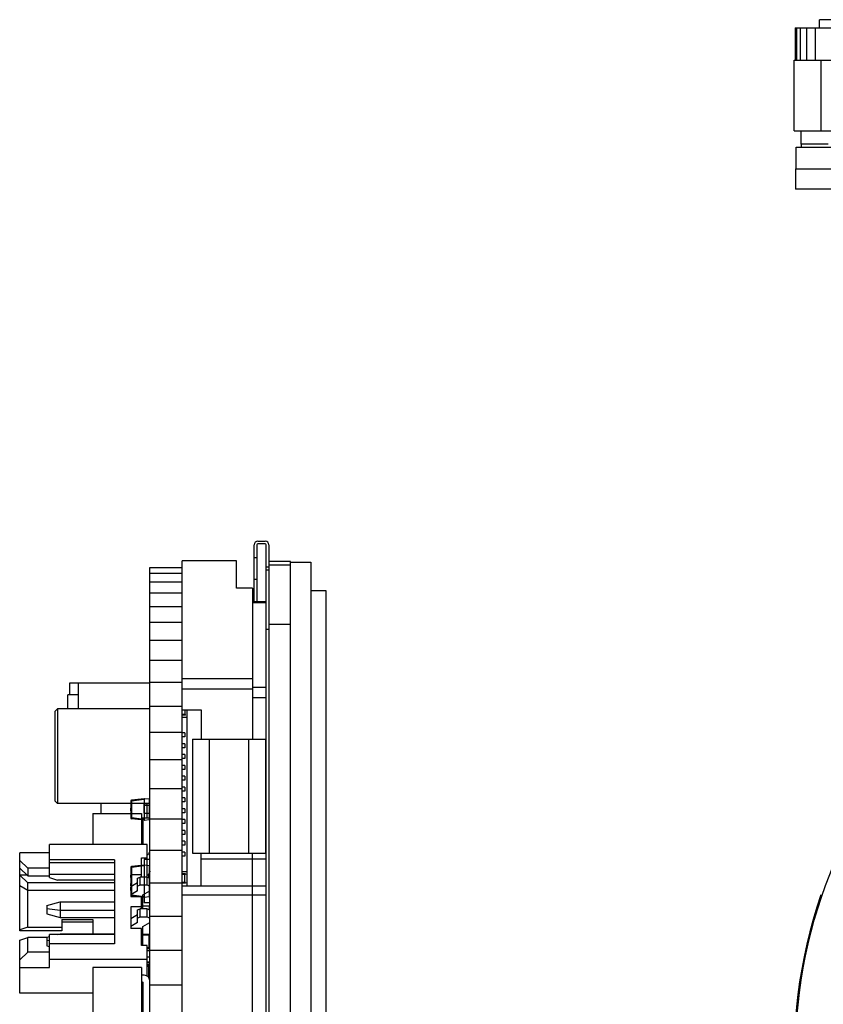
# Model space of a CAD drawing. Header units: inches. Extents: x 13 to 158, y -30 to 56.
# Tile 2 of 84: x 13 to 42, y 15 to 52. Entities that reach past the tile are written whole.
import ezdxf

# ---------------------------------------------------------------- set-up
doc = ezdxf.new("R2010")
doc.units = ezdxf.units.IN
doc.header["$LTSCALE"] = 1.21
doc.header["$MEASUREMENT"] = 0
doc.layers.get('0').update_dxf_attribs({"linetype": 'CONTINUOUS'})

msp = doc.modelspace()

# ---------------------------------------------------------------- linework, layer by layer
at = {"color": 6, "linetype": 'Continuous'}
for p, q in [((42.327, 51.207), (42.327, 51.507)), ((42.827, 51.507), (42.327, 51.507)), ((14.656, 26.583), (14.656, 27.024)), ((14.656, 27.024), (17.606, 27.024)), ((14.981, 26.074), (14.981, 27.024)), ((14.581, 26.074), (14.581, 26.583)), ((14.981, 26.583), (14.581, 26.583)), ((14.106, 25.974), (14.206, 26.074)), ((14.106, 25.974), (14.106, 22.674)), ((14.206, 26.074), (14.206, 22.574)), ((17.606, 26.074), (14.206, 26.074)), ((14.106, 22.674), (14.206, 22.574)), ((17.606, 22.574), (14.206, 22.574)), ((15.806, 22.574), (15.806, 22.211)), ((16.906, 22.666), (16.906, 22.381)), ((16.932, 22.666), (16.906, 22.666)), ((16.907, 22.666), (16.907, 22.403)), ((17.396, 22.752), (16.932, 22.695)), ((17.396, 22.722), (16.932, 22.666)), ((16.932, 22.695), (16.932, 22.666)), ((16.932, 22.666), (16.932, 22.041)), ((17.586, 22.729), (17.396, 22.752)), ((17.396, 22.722), (17.396, 21.984)), ((17.406, 22.223), (17.406, 22.574)), ((17.501, 22.574), (17.501, 22.029)), ((17.586, 22.729), (17.586, 21.978)), ((15.506, 22.211), (15.506, 21.062)), ((15.506, 22.211), (17.306, 22.211)), ((16.906, 22.403), (16.907, 22.403)), ((16.907, 22.402), (16.906, 22.402)), ((16.906, 22.387), (16.907, 22.387)), ((16.906, 22.386), (16.907, 22.386)), ((16.906, 22.385), (16.907, 22.385)), ((16.906, 22.326), (16.906, 22.381)), ((16.907, 22.381), (16.906, 22.381)), ((16.907, 22.381), (16.906, 22.381)), ((16.907, 22.38), (16.906, 22.38)), ((16.907, 22.375), (16.906, 22.375)), ((16.907, 22.374), (16.906, 22.374)), ((16.907, 22.37), (16.906, 22.37)), ((16.907, 22.366), (16.906, 22.366)), ((16.906, 22.366), (16.907, 22.366)), ((16.906, 22.354), (16.907, 22.354)), ((16.906, 22.354), (16.907, 22.354)), ((16.906, 22.353), (16.907, 22.353)), ((16.906, 22.353), (16.907, 22.353)), ((16.907, 22.352), (16.906, 22.352)), ((16.907, 22.35), (16.906, 22.35)), ((16.906, 22.348), (16.907, 22.348)), ((16.907, 22.347), (16.906, 22.347)), ((16.907, 22.347), (16.906, 22.347)), ((16.907, 22.345), (16.906, 22.345)), ((16.907, 22.341), (16.906, 22.341)), ((16.906, 22.333), (16.907, 22.333)), ((16.907, 22.331), (16.906, 22.331)), ((16.907, 22.33), (16.906, 22.33)), ((16.907, 22.327), (16.906, 22.327)), ((16.907, 22.327), (16.906, 22.327)), ((16.906, 22.326), (16.906, 22.041)), ((16.906, 22.326), (16.907, 22.326)), ((16.907, 22.323), (16.906, 22.323)), ((16.907, 22.32), (16.906, 22.32)), ((16.907, 22.305), (16.906, 22.305)), ((16.907, 22.303), (16.906, 22.303)), ((16.907, 22.303), (16.907, 22.403)), ((16.907, 22.303), (16.907, 22.041)), ((17.306, 22.211), (17.306, 21.062)), ((17.406, 22.52), (17.501, 22.52)), ((17.606, 22.503), (17.406, 22.503)), ((17.406, 22.223), (17.406, 22.203)), ((17.406, 22.223), (17.501, 22.223)), ((17.606, 22.203), (17.406, 22.203)), ((16.932, 22.041), (16.906, 22.041)), ((17.396, 21.984), (16.932, 22.041)), ((16.932, 22.012), (16.932, 22.041)), ((17.396, 21.955), (16.932, 22.012)), ((17.306, 22.045), (17.501, 22.045)), ((17.306, 21.876), (17.356, 21.876)), ((17.332, 21.601), (17.332, 21.906)), ((17.356, 21.906), (17.332, 21.906)), ((17.356, 22.029), (17.356, 21.062)), ((17.606, 22.029), (17.356, 22.029)), ((17.396, 21.955), (17.586, 21.978)), ((17.356, 21.632), (17.306, 21.632)), ((17.332, 21.601), (17.356, 21.601)), ((17.306, 21.439), (17.356, 21.439)), ((17.306, 21.093), (17.356, 21.093)), ((12.806, 17.871), (12.806, 20.755)), ((13.906, 20.755), (12.806, 20.755)), ((13.906, 19.847), (13.906, 21.062)), ((17.506, 21.062), (13.906, 21.062)), ((17.506, 19.556), (17.506, 21.062)), ((12.806, 20.473), (13.106, 20.191)), ((16.306, 20.499), (13.906, 20.499)), ((13.906, 20.396), (16.306, 20.396)), ((16.306, 20.499), (16.306, 17.398)), ((17.306, 19.857), (17.306, 20.569)), ((17.306, 20.569), (17.506, 20.569)), ((17.406, 20.504), (17.406, 20.301)), ((17.606, 20.504), (17.406, 20.504)), ((13.106, 19.9), (12.806, 20.182)), ((13.106, 20.191), (13.106, 19.9)), ((13.906, 20.191), (13.106, 20.191)), ((16.906, 20.216), (16.906, 19.935)), ((16.932, 20.216), (16.906, 20.216)), ((16.907, 20.216), (16.907, 19.966)), ((17.396, 20.302), (16.932, 20.245)), ((17.396, 20.272), (16.932, 20.216)), ((16.932, 20.245), (16.932, 20.216)), ((16.932, 20.216), (16.932, 19.191)), ((17.586, 20.279), (17.396, 20.302)), ((17.396, 20.272), (17.396, 19.135)), ((17.586, 20.279), (17.586, 19.128)), ((17.606, 20.254), (17.586, 20.254)), ((12.806, 19.926), (13.106, 19.644)), ((13.079, 19.926), (12.806, 19.926)), ((13.106, 19.9), (13.906, 19.9)), ((13.106, 18.007), (13.106, 19.644)), ((16.306, 19.644), (13.106, 19.644)), ((16.306, 19.95), (13.906, 19.95)), ((13.906, 19.847), (14.206, 19.745)), ((16.306, 19.745), (14.206, 19.745)), ((16.907, 19.966), (16.906, 19.966)), ((16.906, 19.935), (16.906, 19.136)), ((17.306, 19.935), (16.906, 19.935)), ((16.906, 19.931), (16.907, 19.931)), ((16.906, 19.903), (16.907, 19.903)), ((16.907, 19.894), (16.906, 19.894)), ((16.907, 19.89), (16.906, 19.89)), ((16.907, 19.876), (16.906, 19.876)), ((16.907, 19.85), (16.906, 19.85)), ((16.907, 19.847), (16.906, 19.847)), ((16.906, 19.835), (16.907, 19.835)), ((16.907, 19.805), (16.906, 19.805)), ((16.906, 19.765), (16.907, 19.765)), ((16.907, 19.735), (16.906, 19.735)), ((16.907, 19.688), (16.906, 19.688)), ((16.907, 19.681), (16.906, 19.681)), ((16.907, 19.674), (16.906, 19.674)), ((16.907, 19.659), (16.906, 19.659)), ((16.906, 19.505), (17.156, 19.653)), ((16.907, 19.629), (16.906, 19.629)), ((16.907, 19.847), (16.907, 19.934)), ((16.907, 19.835), (16.907, 19.735)), ((16.907, 19.718), (16.907, 19.629)), ((17.156, 19.823), (17.256, 19.857)), ((17.156, 19.352), (17.156, 19.823)), ((17.256, 19.556), (17.256, 19.857)), ((17.506, 19.857), (17.256, 19.857)), ((17.506, 19.857), (17.606, 19.823)), ((17.561, 19.957), (17.561, 19.838)), ((17.581, 19.831), (17.581, 19.987)), ((17.605, 19.867), (17.606, 19.867)), ((12.806, 19.549), (13.106, 19.37)), ((13.106, 19.37), (16.306, 19.37)), ((16.907, 19.619), (16.906, 19.619)), ((16.907, 19.616), (16.906, 19.616)), ((16.907, 19.607), (16.906, 19.607)), ((16.907, 19.593), (16.906, 19.593)), ((16.906, 19.592), (16.907, 19.592)), ((16.906, 19.589), (16.907, 19.589)), ((16.907, 19.587), (16.906, 19.587)), ((16.907, 19.578), (16.906, 19.578)), ((16.907, 19.566), (16.906, 19.566)), ((16.907, 19.543), (16.906, 19.543)), ((16.907, 19.538), (16.906, 19.538)), ((16.907, 19.501), (16.906, 19.501)), ((16.907, 19.495), (16.906, 19.495)), ((16.907, 19.476), (16.906, 19.476)), ((16.907, 19.474), (16.906, 19.474)), ((16.907, 19.45), (16.906, 19.45)), ((16.907, 19.449), (16.906, 19.449)), ((16.907, 19.438), (16.906, 19.438)), ((16.907, 19.411), (16.906, 19.411)), ((16.907, 19.407), (16.906, 19.407)), ((16.907, 19.39), (16.906, 19.39)), ((16.907, 19.385), (16.906, 19.385)), ((16.907, 19.363), (16.906, 19.363)), ((16.907, 19.358), (16.906, 19.358)), ((17.156, 19.352), (16.906, 19.204)), ((16.907, 19.538), (16.907, 19.619)), ((16.907, 19.53), (16.907, 19.45)), ((16.907, 19.53), (16.907, 19.449)), ((16.907, 19.449), (16.907, 19.491)), ((16.907, 19.358), (16.907, 19.438)), ((17.256, 19.556), (17.156, 19.522)), ((17.506, 19.556), (17.256, 19.556)), ((17.356, 19.203), (17.606, 19.351)), ((17.606, 19.522), (17.506, 19.556)), ((17.605, 19.294), (17.606, 19.294)), ((13.806, 18.814), (14.306, 18.942)), ((14.306, 18.942), (14.306, 18.368)), ((14.306, 18.942), (16.306, 18.942)), ((16.932, 19.191), (16.906, 19.191)), ((16.906, 19.136), (17.306, 19.136)), ((17.396, 19.135), (16.932, 19.191)), ((16.932, 19.162), (16.932, 19.191)), ((17.396, 19.105), (16.932, 19.162)), ((17.306, 18.682), (17.306, 19.136)), ((17.356, 18.682), (17.356, 19.203)), ((17.586, 19.128), (17.396, 19.105)), ((17.406, 19.106), (17.406, 18.904)), ((17.606, 18.904), (17.406, 18.904)), ((17.606, 19.154), (17.586, 19.154)), ((17.605, 19.202), (17.606, 19.202)), ((13.806, 18.814), (13.806, 18.496)), ((13.806, 18.701), (14.306, 18.641)), ((14.306, 18.641), (16.306, 18.641)), ((16.906, 18.76), (16.906, 17.966)), ((17.306, 18.76), (16.906, 18.76)), ((17.156, 18.648), (17.256, 18.682)), ((17.156, 18.177), (17.156, 18.648)), ((17.256, 18.382), (17.256, 18.682)), ((17.506, 18.682), (17.256, 18.682)), ((17.356, 18.793), (17.605, 18.793)), ((17.506, 18.382), (17.506, 18.682)), ((17.506, 18.682), (17.606, 18.648)), ((17.586, 18.793), (17.586, 18.655)), ((17.605, 18.821), (17.606, 18.821)), ((13.806, 18.496), (14.306, 18.368)), ((14.306, 18.368), (16.306, 18.368)), ((14.356, 18.289), (14.356, 17.871)), ((14.356, 18.289), (15.506, 18.289)), ((14.356, 18.2), (15.506, 18.2)), ((15.506, 18.289), (15.506, 17.767)), ((16.906, 18.33), (17.156, 18.478)), ((17.156, 18.177), (16.906, 18.029)), ((17.256, 18.382), (17.156, 18.347)), ((17.506, 18.382), (17.256, 18.382)), ((17.356, 18.028), (17.606, 18.176)), ((17.606, 18.347), (17.506, 18.382)), ((13.106, 18.007), (12.806, 17.905)), ((14.356, 17.871), (12.806, 17.871)), ((13.106, 18.007), (14.356, 18.007)), ((17.306, 17.966), (16.906, 17.966)), ((17.306, 17.327), (17.306, 17.966)), ((17.356, 17.327), (17.356, 18.028)), ((12.806, 17.529), (13.106, 17.632)), ((12.806, 15.568), (12.806, 17.529)), ((13.106, 17.09), (13.106, 17.632)), ((13.806, 17.632), (13.106, 17.632)), ((13.806, 17.639), (13.906, 17.665)), ((13.806, 17.639), (13.806, 17.321)), ((13.806, 17.526), (13.906, 17.514)), ((13.906, 16.526), (13.906, 17.741)), ((16.306, 17.741), (13.906, 17.741)), ((14.205, 17.741), (14.306, 17.767)), ((14.306, 17.767), (14.306, 17.741)), ((14.306, 17.767), (16.306, 17.767)), ((17.571, 17.744), (17.356, 17.744)), ((17.356, 17.724), (17.591, 17.724)), ((17.571, 17.744), (17.571, 17.224)), ((17.591, 17.244), (17.591, 17.724)), ((17.606, 17.469), (17.591, 17.469)), ((13.106, 17.09), (12.806, 16.808)), ((13.906, 17.09), (13.106, 17.09)), ((13.806, 17.321), (13.906, 17.296)), ((16.306, 17.398), (13.906, 17.398)), ((17.506, 17.327), (17.306, 17.327)), ((17.506, 16.204), (17.506, 17.327)), ((17.591, 17.244), (17.506, 17.244)), ((17.506, 17.224), (17.571, 17.224)), ((17.606, 17.139), (17.506, 17.139)), ((17.606, 17.138), (17.506, 17.138)), ((13.906, 16.834), (17.506, 16.834)), ((17.506, 16.919), (17.606, 16.919)), ((17.506, 16.726), (17.606, 16.726)), ((12.806, 16.526), (13.906, 16.526)), ((15.506, 16.526), (15.506, 14.112)), ((17.306, 16.526), (15.506, 16.526)), ((17.306, 16.526), (17.306, 14.112)), ((17.606, 16.689), (17.506, 16.689)), ((17.56, 16.637), (17.506, 16.616)), ((17.561, 16.594), (17.506, 16.594)), ((17.506, 16.564), (17.591, 16.564)), ((17.561, 16.594), (17.561, 16.161)), ((17.591, 16.112), (17.591, 16.564)), ((17.591, 16.434), (17.606, 16.44)), ((17.606, 16.359), (17.591, 16.359)), ((17.406, 16.232), (17.306, 16.232)), ((17.606, 16.305), (17.591, 16.305)), ((17.591, 16.207), (17.606, 16.207)), ((17.356, 15.95), (17.356, 14.088)), ((15.506, 15.568), (12.806, 15.568))]:
    msp.add_line(p, q, dxfattribs=at)
at = {"color": 7, "linetype": 'Continuous'}
for p, q in [((41.434, 51.207), (41.434, 50.007)), ((41.434, 51.207), (77.857, 51.207)), ((41.48, 51.207), (41.48, 50.007)), ((41.619, 51.207), (41.619, 50.007)), ((41.85, 51.207), (41.85, 50.007)), ((42.171, 51.207), (42.171, 50.007)), ((41.395, 47.407), (41.395, 50.007)), ((41.395, 50.007), (77.895, 50.007)), ((42.379, 50.007), (42.379, 47.407)), ((41.395, 47.407), (45.185, 47.407)), ((41.645, 47.407), (41.645, 46.907)), ((42.644, 46.907), (41.645, 46.907)), ((41.669, 46.807), (41.669, 46.907)), ((41.469, 46.007), (41.469, 46.807)), ((41.469, 46.807), (77.821, 46.807)), ((41.445, 46.007), (41.445, 45.257)), ((41.445, 46.007), (77.845, 46.007)), ((77.845, 45.257), (41.445, 45.257)), ((21.463, 30.034), (21.463, 32.124)), ((21.564, 32.124), (21.564, 30.034)), ((21.598, 32.259), (21.871, 32.259)), ((21.871, 32.158), (21.598, 32.158)), ((21.905, 31.311), (21.905, 32.124)), ((22.006, 32.124), (22.006, -4.841)), ((21.564, 31.643), (21.463, 31.643)), ((17.606, -4.451), (17.606, 31.289)), ((17.606, 31.289), (18.806, 31.289)), ((17.606, 31.282), (18.806, 31.282)), ((18.806, -4.965), (18.806, 31.535)), ((20.806, 31.535), (18.806, 31.535)), ((20.806, 30.521), (20.806, 31.535)), ((21.906, -4.641), (21.906, 31.311)), ((21.906, 31.311), (22.006, 31.311)), ((22.806, 31.511), (22.006, 31.511)), ((22.806, 31.37), (22.006, 31.37)), ((22.806, -4.915), (22.806, 31.511)), ((22.806, 31.485), (23.556, 31.485)), ((23.556, 31.485), (23.556, -4.915)), ((17.606, 31.081), (18.806, 31.081)), ((21.906, 31.194), (22.006, 31.194)), ((17.606, 30.759), (18.806, 30.759)), ((21.564, 30.843), (21.463, 30.843)), ((17.606, 30.349), (18.806, 30.349)), ((21.406, 30.521), (20.806, 30.521)), ((21.406, 30.521), (21.406, 24.946)), ((23.556, 30.435), (24.106, 30.435)), ((24.106, 30.435), (24.106, -3.865)), ((17.606, 29.851), (18.806, 29.851)), ((21.406, 30.034), (21.906, 30.034)), ((21.406, 29.998), (21.906, 29.998)), ((17.606, 29.27), (18.806, 29.27)), ((22.806, 29.18), (22.006, 29.18)), ((21.906, 29.004), (22.006, 29.004)), ((17.606, 28.606), (18.806, 28.606)), ((17.606, 27.865), (18.806, 27.865)), ((17.606, 27.049), (18.806, 27.049)), ((18.806, 27.187), (21.406, 27.187)), ((18.806, 26.806), (21.406, 26.806)), ((21.906, 26.853), (21.406, 26.853)), ((21.906, 26.476), (21.406, 26.476)), ((17.606, 26.163), (18.806, 26.163)), ((18.806, 26.035), (19.506, 26.035)), ((18.926, 25.855), (18.806, 25.855)), ((18.926, 25.835), (18.806, 25.835)), ((18.906, 26.035), (18.906, 25.855)), ((18.926, 25.835), (18.926, 25.855)), ((18.986, 19.535), (18.986, 26.035)), ((19.506, 26.035), (19.506, 24.946)), ((18.806, 25.755), (18.986, 25.755)), ((17.606, 25.212), (18.806, 25.212)), ((18.906, 25.18), (18.806, 25.18)), ((18.906, 25.18), (18.906, 25.03)), ((18.906, 25.03), (18.806, 25.03)), ((18.906, 24.78), (18.806, 24.78)), ((18.906, 24.78), (18.906, 24.63)), ((19.186, 24.946), (19.186, 20.746)), ((19.186, 24.946), (21.876, 24.946)), ((19.806, 24.946), (19.806, 20.746)), ((21.256, 24.946), (21.256, 20.746)), ((21.876, 24.946), (21.876, 20.746)), ((18.906, 24.63), (18.806, 24.63)), ((18.906, 24.38), (18.806, 24.38)), ((18.906, 24.38), (18.906, 24.23)), ((17.606, 24.199), (18.806, 24.199)), ((18.906, 24.23), (18.806, 24.23)), ((18.906, 23.98), (18.806, 23.98)), ((18.906, 23.83), (18.806, 23.83)), ((18.906, 23.98), (18.906, 23.83)), ((18.906, 23.58), (18.806, 23.58)), ((18.906, 23.43), (18.806, 23.43)), ((18.906, 23.58), (18.906, 23.43)), ((17.606, 23.131), (18.806, 23.131)), ((18.906, 23.18), (18.806, 23.18)), ((18.906, 23.03), (18.806, 23.03)), ((18.906, 23.18), (18.906, 23.03)), ((18.906, 22.78), (18.806, 22.78)), ((18.906, 22.63), (18.806, 22.63)), ((18.906, 22.78), (18.906, 22.63)), ((18.906, 22.38), (18.806, 22.38)), ((18.906, 22.23), (18.806, 22.23)), ((18.906, 22.38), (18.906, 22.23)), ((17.606, 22.013), (18.806, 22.013)), ((18.906, 21.98), (18.806, 21.98)), ((18.906, 21.83), (18.806, 21.83)), ((18.906, 21.98), (18.906, 21.83)), ((18.906, 21.58), (18.806, 21.58)), ((18.906, 21.58), (18.906, 21.43)), ((18.906, 21.43), (18.806, 21.43)), ((18.906, 21.18), (18.806, 21.18)), ((18.906, 21.18), (18.906, 21.03)), ((17.606, 20.851), (18.806, 20.851)), ((18.906, 21.03), (18.806, 21.03)), ((18.906, 20.78), (18.806, 20.78)), ((18.906, 20.78), (18.906, 20.63)), ((19.186, 20.746), (21.876, 20.746)), ((19.506, 19.535), (19.506, 20.746)), ((21.406, 3.704), (21.406, 20.746)), ((18.906, 20.63), (18.806, 20.63)), ((19.506, 20.535), (21.906, 20.535)), ((18.986, 20.055), (18.806, 20.055)), ((17.606, 19.65), (18.806, 19.65)), ((18.926, 19.975), (18.806, 19.975)), ((18.926, 19.955), (18.806, 19.955)), ((18.926, 19.655), (18.806, 19.655)), ((18.926, 19.635), (18.806, 19.635)), ((18.906, 19.655), (18.906, 19.955)), ((18.926, 19.975), (18.926, 19.955)), ((18.926, 19.655), (18.926, 19.635)), ((18.806, 19.535), (21.906, 19.535)), ((18.806, 19.197), (21.406, 19.197)), ((21.406, 19.2), (21.906, 19.2)), ((17.606, 18.416), (18.806, 18.416)), ((17.606, 17.157), (18.806, 17.157)), ((17.606, 15.877), (18.806, 15.877))]:
    msp.add_line(p, q, dxfattribs=at)
msp.add_circle((59.645, 13.285), 18.2, dxfattribs=at)
for centre, radius, start, end in [((21.598, 32.124), 0.135, 90, 180), ((21.598, 32.124), 0.0342, 90, 180), ((21.871, 32.124), 0.135, 0, 90), ((21.871, 32.124), 0.0342, 0, 90), ((59.645, 13.285), 18.25, 161.0984, 255.314)]:
    msp.add_arc(centre, radius, start, end, dxfattribs=at)
at = {"color": 6, "linetype": 'Continuous'}
for centre, radius, start, end in [((16.936, 22.666), 0.03, 97, 180), ((16.936, 22.041), 0.03, 180, 263), ((17.332, 21.876), 0.0305, 90, 147.6916), ((17.332, 21.632), 0.0305, 212.5044, 270), ((16.936, 20.216), 0.03, 97, 180), ((16.936, 19.191), 0.03, 180, 263), ((17.571, 17.724), 0.02, 0, 90), ((17.571, 17.244), 0.02, 270, 0), ((17.506, 16.777), 0.15, 291.2255, 311.9722), ((17.561, 16.564), 0.03, 0, 90)]:
    msp.add_arc(centre, radius, start, end, dxfattribs=at)
for centre, major_axis, start_param, end_param in [((17.519, 22.737), (0.123, 0.016), 2.332992, 3.110964), ((17.519, 21.97), (0.123, -0.016), -3.110964, -2.332992), ((17.519, 20.287), (0.123, 0.016), 2.332992, 3.110964), ((17.519, 19.12), (0.123, -0.016), -3.110964, -2.332992)]:
    msp.add_ellipse(centre, major_axis=major_axis, ratio=0.241892, start_param=start_param, end_param=end_param, dxfattribs=at)
for points, knots in [([(17.507, 20.665), (17.522, 20.673), (17.549, 20.693), (17.581, 20.732), (17.602, 20.778), (17.606, 20.81), (17.606, 20.827)], [0, 0, 0, 0, 0.255299, 0.50655, 0.754386, 1, 1, 1, 1]), ([(17.606, 20.074), (17.606, 20.058), (17.602, 20.025), (17.581, 19.979), (17.549, 19.94), (17.522, 19.92), (17.507, 19.912)], [0, 0, 0, 0, 0.245614, 0.49345, 0.744701, 1, 1, 1, 1]), ([(17.306, 15.997), (17.313, 15.997), (17.326, 15.994), (17.342, 15.984), (17.353, 15.968), (17.356, 15.956), (17.356, 15.95)], [0, 0, 0, 0, 0.25687, 0.510163, 0.757465, 1, 1, 1, 1]), ([(17.606, 16.044), (17.606, 16.068), (17.595, 16.118), (17.55, 16.181), (17.484, 16.222), (17.432, 16.232), (17.406, 16.232)], [0, 0, 0, 0, 0.242809, 0.48985, 0.742832, 1, 1, 1, 1]), ([(17.306, 15.244), (17.313, 15.244), (17.326, 15.242), (17.342, 15.231), (17.353, 15.216), (17.356, 15.203), (17.356, 15.197)], [0, 0, 0, 0, 0.257136, 0.510151, 0.757222, 1, 1, 1, 1])]:
    msp.add_open_spline(points, degree=3, knots=knots, dxfattribs=at)

doc.saveas('drawing.dxf')
